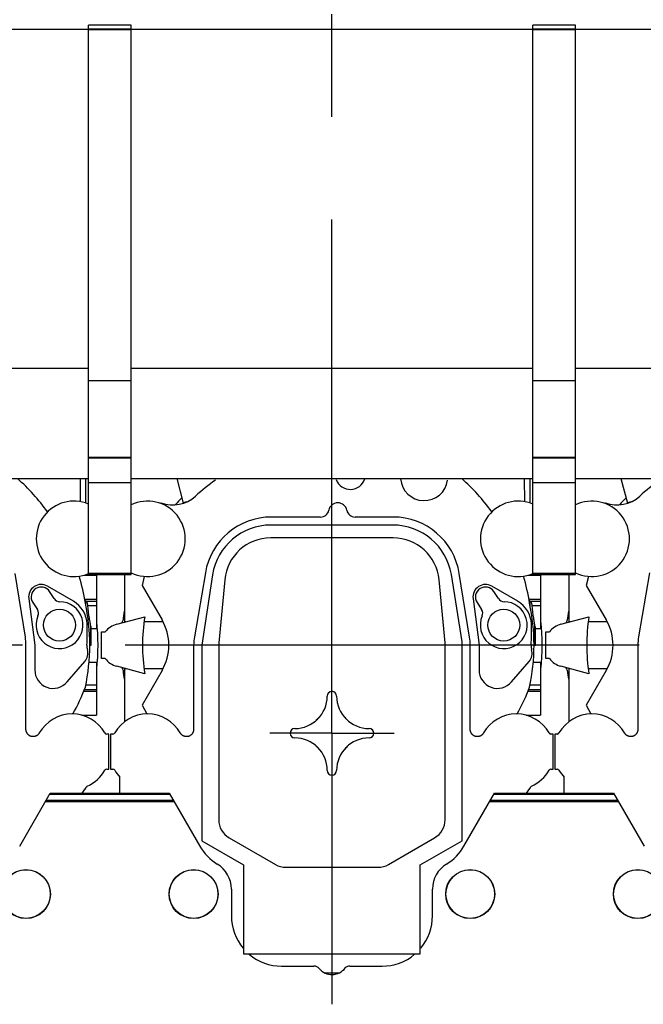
# Model space of a CAD drawing. Header units: millimetres. Extents: x 0 to 1189, y 0 to 841.
# Tile 104 of 169: x 835 to 865, y 300 to 347. Entities that reach past the tile are written whole.
import ezdxf
from ezdxf.enums import TextEntityAlignment as Align

# ---------------------------------------------------------------- set-up
doc = ezdxf.new("R2010")
doc.units = ezdxf.units.MM
doc.header["$LTSCALE"] = 65.395
doc.linetypes.add('CENTER', pattern=[0.6, 0.375, -0.075, 0.075, -0.075])
doc.layers.get('0').update_dxf_attribs({"linetype": 'CONTINUOUS'})
for name, color, linetype in [('1907_210700_31_SIMPLE1_T1_X_PBL1599', 7, 'CONTINUOUS'), ('1907_210700_31_SIMPLE1_T1_X_PBL1619', 7, 'CONTINUOUS'), ('1907_210700_31_SIMPLE1_T1_X_PBL1674', 7, 'CONTINUOUS'), ('1907_210700_31_SIMPLE1_X_ABL1598', 7, 'CONTINUOUS'), ('1907_210700_31_SIMPLE1_X_ABL1618', 7, 'CONTINUOUS'), ('1907_210700_31_SIMPLE1_X_ABL1673', 7, 'CONTINUOUS'), ('1997_000000_TLKGS_MARKETING_ABL1556', 7, 'CONTINUOUS'), ('1997_030000_TLKGS_V_ABL1561', 7, 'CONTINUOUS'), ('1997_100000_TLKGS_V_ABL1562', 7, 'CONTINUOUS'), ('1997_111000_12_SIMPLE1_D_ABL1563', 7, 'CONTINUOUS'), ('1997_111000_12_SIMPLE1_T2_D_PBL1860', 7, 'CONTINUOUS'), ('1997_111000_12_SIMPLE1_T2_D_PBL1861', 7, 'CONTINUOUS'), ('1997_111000_12_SIMPLE1_T2_D_PBL1866', 7, 'CONTINUOUS'), ('1997_171000_05_SIMPLE1_A_ABL1592', 7, 'CONTINUOUS'), ('1997_171000_05_SIMPLE1_T1_A_PBL1595', 7, 'CONTINUOUS'), ('1997_171000_05_SIMPLE1_T4_A_PBL1858', 7, 'CONTINUOUS'), ('1997_171000_05_SIMPLE1_T4_A_PBL1859', 7, 'CONTINUOUS'), ('1997_171000_05_SIMPLE1_T4_A_PBL1862', 7, 'CONTINUOUS'), ('1997_171000_05_SIMPLE1_T4_A_PBL1863', 7, 'CONTINUOUS'), ('1997_200000_TLKGS_V_ABL1597', 7, 'CONTINUOUS'), ('1997_700000_TLKGS_V_ABL1589', 7, 'CONTINUOUS'), ('1997_727000_11_SIMPLE1_B_ABL1590', 7, 'CONTINUOUS'), ('1997_727000_11_SIMPLE1_T1_B_PBL1591', 7, 'CONTINUOUS'), ('9M32C_GENSET_GENERATOR_ABL1523', 7, 'CONTINUOUS'), ('9M32C_GENSET_GENERATOR_T1_PBL1524', 7, 'CONTINUOUS'), ('oben_24_VBL1520', 7, 'CONTINUOUS')]:
    doc.layers.add(name, color=color, linetype=linetype)
doc.styles.get("Standard").update_dxf_attribs({"font": 'txt', "width": 0.6})
doc.dimstyles.new('DIMSTYLE_1', dxfattribs={"dimtxt": 3.5, "dimasz": 3.5, "dimexe": 1.8, "dimexo": 0, "dimgap": 0.875, "dimtad": 1, "dimdec": 0, "dimlfac": 25, "dimdsep": 46, "dimtxsty": 'Standard', "dimblk": '_FILLED', "dimblk1": '_FILLED', "dimblk2": '_FILLED', "dimcen": 0.09, "dimadec": 0, "dimazin": 0, "dimtp": 2, "dimtm": 2, "dimtfac": 1, "dimtdec": 0, "dimtofl": 0, "dimtmove": 0, "dimatfit": 3, "dimldrblk": '_FILLED', "dimfxl": 1, "dimtolj": 1, "dimarcsym": 0})

# ---------------------------------------------------------------- blocks, each defined once
blk = doc.blocks.new('_FILLED')
at = {"color": 0, "linetype": 'ByBlock'}
blk.add_solid([(0, 0), (-1, 0.167), (-1, -0.167)], dxfattribs=at)
blk = doc.blocks.new('*D19')
at = {"color": 2, "linetype": 'Continuous'}
for p, q in [((642.723, 357.473), (642.723, 385.907)), ((1099.502, 327.353), (1099.502, 385.907)), ((642.723, 384.107), (871.113, 384.107)), ((1099.502, 384.107), (871.113, 384.107))]:
    blk.add_line(p, q, dxfattribs=at)
at = {"color": 2, "linetype": 'Continuous', "xscale": 3.5, "yscale": 3.5, "zscale": 3.5, "rotation": 180}
blk.add_blockref('_FILLED', (642.723, 384.107), dxfattribs=at)
at = {"color": 2, "linetype": 'Continuous', "xscale": 3.5, "yscale": 3.5, "zscale": 3.5}
blk.add_blockref('_FILLED', (1099.502, 384.107), dxfattribs=at)
at = {"color": 2, "linetype": 'Continuous', "width": 0.561905}
blk.add_text('11419', height=3.5, dxfattribs=at).set_placement((871.113, 384.982), align=Align.CENTER)
blk = doc.blocks.new('9M32C_GENSET_GENERATOR_T1_PBL1524', base_point=(869.622, 315.041))
at = {"layer": '9M32C_GENSET_GENERATOR_T1_PBL1524', "color": 2, "linetype": 'CENTER'}
blk.add_line((1100.287, 316.873), (638.956, 316.873), dxfattribs=at)
blk = doc.blocks.new('9M32C_GENSET_GENERATOR_ABL1523', base_point=(869.622, 315.041))
at = {"layer": '9M32C_GENSET_GENERATOR_T1_PBL1524'}
blk.add_blockref('9M32C_GENSET_GENERATOR_T1_PBL1524', (869.622, 315.041), dxfattribs=at)
blk = doc.blocks.new('1997_111000_12_SIMPLE1_T2_D_PBL1860', base_point=(828.979, 318.689))
at = {"layer": '1997_111000_12_SIMPLE1_T2_D_PBL1860', "color": 7, "linetype": 'Continuous'}
for centre, radius, start, end in [((829.003, 316.873), 10.04, 135.5256, 138.0367), ((829.003, 316.873), 10.04, 170.6748, 173.1705), ((818.796, 318.096), 0.24, 320.377, 353.1366), ((829.003, 316.873), 10.04, 353.42, 6.58), ((818.796, 315.65), 0.24, 6.8468, 37.5884), ((829.003, 316.873), 10.04, 186.8299, 189.3253), ((829.003, 316.873), 10.04, 340.1995, 340.5388)]:
    blk.add_arc(centre, radius, start, end, dxfattribs=at)
blk = doc.blocks.new('1997_111000_12_SIMPLE1_T2_D_PBL1861', base_point=(850.179, 318.689))
at = {"layer": '1997_111000_12_SIMPLE1_T2_D_PBL1861', "color": 7, "linetype": 'Continuous'}
for centre, radius, start, end in [((850.203, 316.873), 10.04, 135.5256, 138.0367), ((850.203, 316.873), 10.04, 170.6748, 173.1705), ((839.996, 318.096), 0.24, 320.377, 353.1366), ((850.203, 316.873), 10.04, 353.42, 6.58), ((839.996, 315.65), 0.24, 6.8468, 37.5884), ((850.203, 316.873), 10.04, 186.8299, 189.3253), ((850.203, 316.873), 10.04, 340.1995, 340.5388)]:
    blk.add_arc(centre, radius, start, end, dxfattribs=at)
blk = doc.blocks.new('1997_111000_12_SIMPLE1_T2_D_PBL1866', base_point=(871.379, 318.689))
at = {"layer": '1997_111000_12_SIMPLE1_T2_D_PBL1866', "color": 7, "linetype": 'Continuous'}
for centre, radius, start, end in [((871.403, 316.873), 10.04, 135.5256, 138.0367), ((871.403, 316.873), 10.04, 170.6748, 173.1705), ((861.196, 318.096), 0.24, 320.377, 353.1366), ((871.403, 316.873), 10.04, 353.42, 6.58), ((861.196, 315.65), 0.24, 6.8468, 37.5884), ((871.403, 316.873), 10.04, 186.8299, 189.3253), ((871.403, 316.873), 10.04, 340.1995, 340.5388)]:
    blk.add_arc(centre, radius, start, end, dxfattribs=at)
blk = doc.blocks.new('1997_111000_12_SIMPLE1_D_ABL1563', base_point=(913.779, 318.689))
at = {"layer": '1997_111000_12_SIMPLE1_T2_D_PBL1860'}
blk.add_blockref('1997_111000_12_SIMPLE1_T2_D_PBL1860', (828.979, 318.689), dxfattribs=at)
at = {"layer": '1997_111000_12_SIMPLE1_T2_D_PBL1861'}
blk.add_blockref('1997_111000_12_SIMPLE1_T2_D_PBL1861', (850.179, 318.689), dxfattribs=at)
at = {"layer": '1997_111000_12_SIMPLE1_T2_D_PBL1866'}
blk.add_blockref('1997_111000_12_SIMPLE1_T2_D_PBL1866', (871.379, 318.689), dxfattribs=at)
blk = doc.blocks.new('1997_171000_05_SIMPLE1_T1_A_PBL1595', base_point=(916.003, 298.959))
at = {"layer": '1997_171000_05_SIMPLE1_T1_A_PBL1595', "color": 7, "linetype": 'Continuous'}
for p, q in [((835.303, 307.275), (836.764, 309.805)), ((836.764, 309.805), (842.441, 309.805)), ((842.441, 309.805), (843.901, 307.277)), ((856.503, 307.275), (857.964, 309.805)), ((857.964, 309.805), (863.641, 309.805)), ((863.641, 309.805), (865.101, 307.277)), ((836.74, 309.763), (842.465, 309.763)), ((857.94, 309.763), (863.665, 309.763)), ((845.403, 305.231), (845.403, 303.953)), ((855.003, 303.952), (855.003, 305.232)), ((847.803, 301.553), (849.347, 301.553)), ((851.059, 301.553), (852.603, 301.553))]:
    blk.add_line(p, q, dxfattribs=at)
at = {"layer": '1997_171000_05_SIMPLE1_T1_A_PBL1595', "color": 9, "linetype": 'Continuous'}
for p, q in [((836.536, 309.41), (842.669, 309.41)), ((836.577, 309.481), (842.628, 309.481)), ((857.736, 309.41), (863.869, 309.41)), ((857.777, 309.481), (863.828, 309.481))]:
    blk.add_line(p, q, dxfattribs=at)
at = {"layer": '1997_171000_05_SIMPLE1_T1_A_PBL1595', "color": 7, "linetype": 'Continuous'}
for centre, radius, start, end in [((845.979, 308.477), 2.4, 210, 238.6677), ((854.426, 308.477), 2.4, 301.3651, 329.9387), ((844.003, 305.231), 1.4, 0, 58.6677), ((856.403, 305.232), 1.4, 121.3323, 180), ((847.803, 303.953), 2.4, 180, 220.0476), ((852.603, 303.953), 2.4, 320.0846, 359.9734), ((847.803, 303.953), 2.4, 229.9457, 270), ((852.603, 303.953), 2.4, 270, 310.0469), ((849.347, 301.233), 0.32, 39.6353, 90), ((850.205, 301.953), 0.8, 220.1657, 322.3949), ((851.059, 301.233), 0.32, 90, 133.5761)]:
    blk.add_arc(centre, radius, start, end, dxfattribs=at)
blk = doc.blocks.new('1997_171000_05_SIMPLE1_T4_A_PBL1858', base_point=(843.603, 304.993))
at = {"layer": '1997_171000_05_SIMPLE1_T4_A_PBL1858', "color": 7, "linetype": 'Continuous'}
blk.add_circle((843.603, 304.993), 1.17, dxfattribs=at)
at = {"layer": '1997_171000_05_SIMPLE1_T4_A_PBL1858', "color": 9, "linetype": 'Continuous'}
blk.add_circle((843.603, 304.993), 1.161, dxfattribs=at)
blk = doc.blocks.new('1997_171000_05_SIMPLE1_T4_A_PBL1859', base_point=(835.603, 304.993))
at = {"layer": '1997_171000_05_SIMPLE1_T4_A_PBL1859', "color": 7, "linetype": 'Continuous'}
blk.add_circle((835.603, 304.993), 1.17, dxfattribs=at)
at = {"layer": '1997_171000_05_SIMPLE1_T4_A_PBL1859', "color": 9, "linetype": 'Continuous'}
blk.add_circle((835.603, 304.993), 1.161, dxfattribs=at)
blk = doc.blocks.new('1997_171000_05_SIMPLE1_T4_A_PBL1862', base_point=(856.803, 304.993))
at = {"layer": '1997_171000_05_SIMPLE1_T4_A_PBL1862', "color": 7, "linetype": 'Continuous'}
blk.add_circle((856.803, 304.993), 1.17, dxfattribs=at)
at = {"layer": '1997_171000_05_SIMPLE1_T4_A_PBL1862', "color": 9, "linetype": 'Continuous'}
blk.add_circle((856.803, 304.993), 1.161, dxfattribs=at)
blk = doc.blocks.new('1997_171000_05_SIMPLE1_T4_A_PBL1863', base_point=(864.803, 304.993))
at = {"layer": '1997_171000_05_SIMPLE1_T4_A_PBL1863', "color": 7, "linetype": 'Continuous'}
blk.add_circle((864.803, 304.993), 1.17, dxfattribs=at)
at = {"layer": '1997_171000_05_SIMPLE1_T4_A_PBL1863', "color": 9, "linetype": 'Continuous'}
blk.add_circle((864.803, 304.993), 1.161, dxfattribs=at)
blk = doc.blocks.new('1997_171000_05_SIMPLE1_A_ABL1592', base_point=(915.309, 298.959))
at = {"layer": '1997_171000_05_SIMPLE1_T1_A_PBL1595'}
blk.add_blockref('1997_171000_05_SIMPLE1_T1_A_PBL1595', (916.003, 298.959), dxfattribs=at)
at = {"layer": '1997_171000_05_SIMPLE1_T4_A_PBL1858'}
blk.add_blockref('1997_171000_05_SIMPLE1_T4_A_PBL1858', (843.603, 304.993), dxfattribs=at)
at = {"layer": '1997_171000_05_SIMPLE1_T4_A_PBL1859'}
blk.add_blockref('1997_171000_05_SIMPLE1_T4_A_PBL1859', (835.603, 304.993), dxfattribs=at)
at = {"layer": '1997_171000_05_SIMPLE1_T4_A_PBL1862'}
blk.add_blockref('1997_171000_05_SIMPLE1_T4_A_PBL1862', (856.803, 304.993), dxfattribs=at)
at = {"layer": '1997_171000_05_SIMPLE1_T4_A_PBL1863'}
blk.add_blockref('1997_171000_05_SIMPLE1_T4_A_PBL1863', (864.803, 304.993), dxfattribs=at)
blk = doc.blocks.new('1997_100000_TLKGS_V_ABL1562', base_point=(921.363, 307.623))
at = {"layer": '1997_111000_12_SIMPLE1_D_ABL1563'}
blk.add_blockref('1997_111000_12_SIMPLE1_D_ABL1563', (913.779, 318.689), dxfattribs=at)
at = {"layer": '1997_171000_05_SIMPLE1_A_ABL1592'}
blk.add_blockref('1997_171000_05_SIMPLE1_A_ABL1592', (915.309, 298.959), dxfattribs=at)
blk = doc.blocks.new('1997_727000_11_SIMPLE1_T1_B_PBL1591', base_point=(941.438, 340.763))
at = {"layer": '1997_727000_11_SIMPLE1_T1_B_PBL1591', "color": 7, "linetype": 'Continuous'}
for p, q in [((838.583, 320.253), (838.583, 346.47)), ((840.623, 346.47), (838.583, 346.47)), ((840.623, 320.253), (840.623, 346.47)), ((859.783, 320.253), (859.783, 346.47)), ((861.823, 346.47), (859.783, 346.47)), ((861.823, 320.253), (861.823, 346.47)), ((838.583, 346.264), (814.163, 346.264)), ((859.783, 346.264), (840.623, 346.264)), ((880.983, 346.264), (861.823, 346.264)), ((838.583, 330.087), (819.423, 330.087)), ((859.783, 330.087), (840.623, 330.087)), ((880.983, 330.087), (861.823, 330.087)), ((838.583, 329.512), (840.623, 329.512)), ((859.783, 329.512), (861.823, 329.512)), ((838.583, 325.853), (840.623, 325.853)), ((838.583, 325.817), (840.623, 325.817)), ((859.783, 325.853), (861.823, 325.853)), ((859.783, 325.817), (861.823, 325.817)), ((819.423, 324.827), (838.583, 324.827)), ((838.583, 324.639), (840.623, 324.639)), ((840.623, 324.827), (859.783, 324.827)), ((859.783, 324.639), (861.823, 324.639)), ((861.823, 324.827), (880.983, 324.827)), ((838.583, 320.253), (840.623, 320.253)), ((859.783, 320.253), (861.823, 320.253))]:
    blk.add_line(p, q, dxfattribs=at)
at = {"layer": '1997_727000_11_SIMPLE1_T1_B_PBL1591', "color": 9, "linetype": 'Continuous'}
for p, q in [((838.583, 346.303), (840.623, 346.303)), ((838.583, 346.264), (840.623, 346.264)), ((859.783, 346.303), (861.823, 346.303)), ((859.783, 346.264), (861.823, 346.264)), ((838.583, 320.309), (840.623, 320.309)), ((859.783, 320.309), (861.823, 320.309))]:
    blk.add_line(p, q, dxfattribs=at)
blk = doc.blocks.new('1997_727000_11_SIMPLE1_B_ABL1590', base_point=(941.438, 340.763))
at = {"layer": '1997_727000_11_SIMPLE1_T1_B_PBL1591'}
blk.add_blockref('1997_727000_11_SIMPLE1_T1_B_PBL1591', (941.438, 340.763), dxfattribs=at)
blk = doc.blocks.new('1997_700000_TLKGS_V_ABL1589', base_point=(941.438, 340.763))
at = {"layer": '1997_727000_11_SIMPLE1_B_ABL1590'}
blk.add_blockref('1997_727000_11_SIMPLE1_B_ABL1590', (941.438, 340.763), dxfattribs=at)
blk = doc.blocks.new('1907_210700_31_SIMPLE1_T1_X_PBL1599', base_point=(828.848, 324.208))
at = {"layer": '1907_210700_31_SIMPLE1_T1_X_PBL1599', "color": 7, "linetype": 'Continuous'}
for p, q in [((838.21, 323.725), (838.199, 324.827)), ((838.462, 323.661), (838.462, 324.827)), ((835.573, 317.254), (835.082, 320.301)), ((838.358, 320.214), (838.963, 320.214)), ((838.462, 320.214), (838.462, 320.245)), ((838.714, 320.214), (838.714, 320.253)), ((838.963, 320.214), (838.963, 317.677)), ((837.867, 318.974), (836.633, 319.692)), ((836.953, 319.097), (836.733, 319.435)), ((835.736, 319.096), (836.023, 316.873)), ((835.929, 318.911), (836.148, 318.574)), ((838.462, 318.756), (838.462, 318.983)), ((838.462, 318.983), (838.471, 318.982)), ((838.714, 316.873), (838.714, 317.677)), ((838.714, 317.677), (838.963, 317.677)), ((835.603, 312.851), (835.603, 316.873)), ((836.023, 316.873), (836.023, 315.693)), ((838.647, 316.873), (838.714, 316.873)), ((837.571, 315.12), (838.413, 316.102)), ((838.614, 316.069), (838.963, 316.069)), ((838.963, 316.069), (838.963, 313.532)), ((838.268, 313.532), (838.963, 313.532)), ((839.563, 312.633), (839.454, 312.633)), ((839.563, 310.953), (839.563, 312.633)), ((839.454, 310.953), (839.563, 310.953)), ((838.291, 309.805), (838.449, 310.031))]:
    blk.add_line(p, q, dxfattribs=at)
at = {"layer": '1907_210700_31_SIMPLE1_T1_X_PBL1599', "color": 9, "linetype": 'Continuous'}
for p, q in [((838.693, 320.214), (838.693, 320.253)), ((838.404, 319.074), (838.963, 319.074)), ((838.471, 318.982), (838.963, 318.982)), ((838.555, 318.765), (838.963, 318.765)), ((838.693, 316.873), (838.693, 317.777)), ((838.46, 314.981), (838.963, 314.981)), ((838.36, 314.672), (838.963, 314.672)), ((838.397, 314.764), (838.963, 314.764))]:
    blk.add_line(p, q, dxfattribs=at)
at = {"layer": '1907_210700_31_SIMPLE1_T1_X_PBL1599', "color": 7, "linetype": 'Continuous'}
blk.add_circle((837.203, 317.833), 0.76, dxfattribs=at)
for centre, radius, start, end in [((828.453, 317.307), 10.106, 35.9517, 48.1237), ((837.893, 321.953), 1.8, 67.4395, 292.5605), ((828.453, 317.307), 10.106, 8.9646, 16.4634), ((836.331, 319.173), 0.6, 59.82, 187.357), ((836.331, 319.173), 0.48, 33.054, 213.054), ((837.204, 317.832), 1.12, 156.803, 89.305), ((837.221, 319.272), 0.32, 213.054, 269.305), ((837.203, 317.833), 1.32, 2.361, 59.82), ((829.003, 316.873), 9.644, 347.9802, 12.0198), ((835.88, 318.399), 0.32, 336.803, 33.054), ((828.73, 317.484), 9.8, 356.4274, 2.361), ((833.203, 316.873), 2.4, 0, 9.138), ((839.15, 316.833), 0.64, 176.4274, 195.9205), ((837.957, 316.493), 0.6, 319.399, 15.9205), ((836.903, 315.693), 0.88, 180, 319.399), ((829.003, 318.491), 10.106, 331.0066, 338.9708), ((837.803, 311.793), 1.8, 29.6522, 150.3632), ((839.454, 312.733), 0.1, 209.6471, 269.9952), ((837.803, 311.793), 1.8, 293.8211, 330.3478), ((839.454, 310.853), 0.1, 90.0032, 150.3545)]:
    blk.add_arc(centre, radius, start, end, dxfattribs=at)
blk.add_open_spline([(838.462, 318.983), (838.447, 318.985), (838.433, 318.986), (838.419, 318.988)], degree=3, dxfattribs=at)
for points, knots in [([(838.555, 318.765), (838.551, 318.817), (838.544, 318.89), (838.498, 318.979), (838.471, 318.982)], [0, 0, 0, 0, 0.659815, 1, 1, 1, 1]), ([(838.693, 317.777), (838.688, 317.831), (838.667, 317.96), (838.611, 318.287), (838.573, 318.563), (838.555, 318.765)], [0, 0, 0, 0, 0.162521, 0.391991, 1, 1, 1, 1]), ([(838.693, 317.777), (838.695, 317.762), (838.697, 317.738), (838.703, 317.705), (838.707, 317.688), (838.711, 317.677), (838.714, 317.677)], [0, 0, 0, 0, 0.423622, 0.730385, 0.919986, 1, 1, 1, 1]), ([(836.238, 312.683), (836.233, 312.673), (836.22, 312.654), (836.199, 312.626), (836.175, 312.602), (836.149, 312.579), (836.12, 312.56), (836.09, 312.543), (836.058, 312.53), (836.025, 312.52), (835.991, 312.513), (835.957, 312.51), (835.923, 312.51), (835.889, 312.514), (835.855, 312.521), (835.823, 312.531), (835.791, 312.545), (835.762, 312.562), (835.733, 312.581), (835.708, 312.604), (835.684, 312.629), (835.663, 312.656), (835.645, 312.685), (835.63, 312.716), (835.618, 312.749), (835.609, 312.782), (835.604, 312.816), (835.603, 312.839), (835.603, 312.851)], [0, 0, 0, 0, 0.038682, 0.077374, 0.116011, 0.154649, 0.193198, 0.231758, 0.270212, 0.308685, 0.347055, 0.385445, 0.423755, 0.462077, 0.500363, 0.538644, 0.576941, 0.615216, 0.653553, 0.691863, 0.730265, 0.768646, 0.807126, 0.845599, 0.884162, 0.922733, 0.961366, 1, 1, 1, 1]), ([(838.449, 310.031), (838.452, 310.036), (838.455, 310.048), (838.463, 310.064), (838.471, 310.08), (838.481, 310.095), (838.492, 310.109), (838.504, 310.122), (838.517, 310.134), (838.525, 310.144), (838.53, 310.146)], [0, 0, 0, 0, 0.124946, 0.249948, 0.374954, 0.499965, 0.624981, 0.750001, 0.875024, 1, 1, 1, 1])]:
    blk.add_open_spline(points, degree=3, knots=knots, dxfattribs=at)
blk = doc.blocks.new('1907_210700_31_SIMPLE1_X_ABL1598', base_point=(828.848, 324.208))
at = {"layer": '1907_210700_31_SIMPLE1_T1_X_PBL1599'}
blk.add_blockref('1907_210700_31_SIMPLE1_T1_X_PBL1599', (828.848, 324.208), dxfattribs=at)
blk = doc.blocks.new('1907_210700_31_SIMPLE1_T1_X_PBL1619', base_point=(850.048, 324.208))
at = {"layer": '1907_210700_31_SIMPLE1_T1_X_PBL1619', "color": 2, "linetype": 'CENTER'}
for q in [(850.203, 348.687), (847.232, 312.673), (850.203, 299.73), (853.174, 312.673)]:
    blk.add_line((850.203, 312.673), q, dxfattribs=at)
at = {"layer": '1907_210700_31_SIMPLE1_T1_X_PBL1619', "color": 7, "linetype": 'Continuous'}
for p, q in [((842.796, 324.827), (843.111, 323.651)), ((859.41, 323.725), (859.399, 324.827)), ((859.662, 323.661), (859.662, 324.827)), ((842.052, 323.676), (842.043, 323.635)), ((849.659, 322.993), (847.316, 322.993)), ((853.123, 322.993), (851.307, 322.993)), ((853.115, 322.609), (847.291, 322.609)), ((853.125, 321.995), (847.281, 321.995)), ((840.323, 317.993), (840.323, 320.253)), ((841.241, 320.16), (841.142, 319.731)), ((844.162, 320.334), (843.638, 317.279)), ((844.506, 320.233), (843.991, 316.869)), ((856.419, 317.033), (855.903, 320.254)), ((856.773, 317.254), (856.282, 320.301)), ((859.558, 320.214), (860.163, 320.214)), ((859.662, 320.214), (859.662, 320.245)), ((859.914, 320.214), (859.914, 320.253)), ((860.163, 320.214), (860.163, 317.677)), ((841.142, 319.731), (842.095, 318.081)), ((845.091, 320.002), (844.807, 316.986)), ((855.599, 316.986), (855.315, 320.002)), ((859.067, 318.974), (857.833, 319.692)), ((858.153, 319.097), (857.933, 319.435)), ((856.936, 319.096), (857.223, 316.873)), ((857.129, 318.911), (857.348, 318.574)), ((859.662, 318.756), (859.662, 318.983)), ((859.662, 318.983), (859.671, 318.982)), ((839.934, 317.878), (841.268, 318.235)), ((840.365, 317.993), (840.323, 317.993)), ((842.144, 317.993), (841.234, 317.993)), ((839.203, 316.233), (839.203, 317.513)), ((839.203, 317.513), (839.383, 317.513)), ((859.914, 316.873), (859.914, 317.677)), ((859.914, 317.677), (860.163, 317.677)), ((843.603, 316.873), (843.603, 312.851)), ((843.991, 316.869), (843.991, 307.538)), ((844.801, 316.873), (844.801, 308.542)), ((855.605, 308.542), (855.605, 316.873)), ((856.419, 307.538), (856.419, 317.033)), ((856.803, 312.851), (856.803, 316.873)), ((857.223, 316.873), (857.223, 315.693)), ((859.847, 316.873), (859.914, 316.873)), ((839.383, 316.233), (839.203, 316.233)), ((858.771, 315.12), (859.613, 316.102)), ((859.814, 316.069), (860.163, 316.069)), ((860.163, 316.069), (860.163, 313.532)), ((841.268, 315.511), (839.934, 315.868)), ((840.323, 313.233), (840.323, 315.753)), ((840.365, 315.753), (840.323, 315.753)), ((842.095, 315.665), (841.142, 314.015)), ((842.144, 315.753), (841.234, 315.753)), ((841.142, 314.015), (841.363, 313.593)), ((859.468, 313.532), (860.163, 313.532)), ((839.643, 312.633), (839.643, 310.953)), ((839.752, 312.633), (839.643, 312.633)), ((860.763, 312.633), (860.654, 312.633)), ((860.763, 310.953), (860.763, 312.633)), ((839.643, 310.953), (839.752, 310.953)), ((860.654, 310.953), (860.763, 310.953)), ((840.083, 309.805), (840.083, 310.569)), ((859.491, 309.805), (859.649, 310.031)), ((843.991, 307.538), (845.991, 306.383)), ((845.301, 307.676), (847.503, 306.405)), ((852.903, 306.405), (855.105, 307.676)), ((854.419, 306.383), (856.419, 307.538)), ((845.991, 306.383), (845.991, 302.141)), ((848.003, 306.271), (852.404, 306.271)), ((854.419, 302.141), (854.419, 306.383)), ((845.991, 302.141), (854.419, 302.141)), ((849.859, 301.233), (850.552, 301.233)), ((850.522, 301.22), (849.886, 301.22))]:
    blk.add_line(p, q, dxfattribs=at)
at = {"layer": '1907_210700_31_SIMPLE1_T1_X_PBL1619', "color": 9, "linetype": 'Continuous'}
for p, q in [((843.277, 323.72), (843.105, 323.674)), ((859.893, 320.214), (859.893, 320.253)), ((859.604, 319.074), (860.163, 319.074)), ((859.671, 318.982), (860.163, 318.982)), ((859.755, 318.765), (860.163, 318.765)), ((859.893, 316.873), (859.893, 317.777)), ((859.66, 314.981), (860.163, 314.981)), ((859.56, 314.672), (860.163, 314.672)), ((859.597, 314.764), (860.163, 314.764))]:
    blk.add_line(p, q, dxfattribs=at)
at = {"layer": '1907_210700_31_SIMPLE1_T1_X_PBL1619', "color": 7, "linetype": 'Continuous'}
blk.add_circle((858.403, 317.833), 0.76, dxfattribs=at)
for centre, radius, start, end in [((849.653, 317.307), 10.106, 35.9517, 48.1237), ((850.203, 316.873), 9.644, 125.1523, 132.4299), ((851.083, 325.033), 0.72, 200.7276, 342.4305), ((854.603, 324.903), 1.125, 183.9837, 352.3244), ((842.617, 325.171), 1.599, 249.287, 312.4299), ((841.403, 321.953), 1.8, 244.2523, 115.7477), ((850.483, 323.232), 0.44, 11.0331, 168.9669), ((859.093, 321.953), 1.8, 67.4395, 292.5605), ((847.316, 319.793), 3.2, 90, 170.2616), ((849.659, 323.393), 0.4, 270, 348.9669), ((851.307, 323.393), 0.4, 191.0331, 270), ((853.123, 319.793), 3.2, 9.138, 90), ((847.291, 319.789), 2.82, 90, 170.933), ((853.115, 319.781), 2.828, 9.6369, 90), ((847.281, 319.795), 2.2, 89.9986, 174.611), ((853.125, 319.795), 2.2, 5.3895, 90.002), ((849.653, 317.307), 10.106, 8.9646, 16.4634), ((857.531, 319.173), 0.6, 59.82, 187.357), ((857.531, 319.173), 0.48, 33.054, 213.054), ((858.404, 317.832), 1.12, 156.803, 89.305), ((858.421, 319.272), 0.32, 213.054, 269.305), ((858.403, 317.833), 1.32, 2.361, 59.82), ((850.203, 316.873), 9.644, 347.9802, 12.0198), ((857.08, 318.399), 0.32, 336.803, 33.054), ((840.203, 316.873), 1.04, 105, 142.0201), ((850.203, 316.873), 9.039, 171.3336, 188.6664), ((840.003, 316.873), 2.416, 330, 30), ((849.93, 317.484), 9.8, 356.4274, 2.361), ((846.003, 316.873), 2.4, 170.2616, 180), ((846.001, 316.873), 1.2, 174.6024, 179.9933), ((854.405, 316.873), 1.2, 0.0067, 5.3976), ((854.403, 316.873), 2.4, 0, 9.138), ((860.35, 316.833), 0.64, 176.4274, 195.9205), ((859.157, 316.493), 0.6, 319.399, 15.9205), ((840.203, 316.873), 1.04, 217.9799, 255), ((858.103, 315.693), 0.88, 180, 319.399), ((850.203, 314.448), 0.225, 0, 180), ((850.203, 318.491), 10.106, 331.0066, 338.9708), ((848.428, 314.448), 1.551, 270, 360), ((851.978, 314.448), 1.551, 180, 270), ((841.403, 311.793), 1.8, 29.6368, 150.3478), ((859.003, 311.793), 1.8, 29.6522, 150.3632), ((850.203, 312.673), 0.971, 128.2548, 141.7452), ((850.203, 312.673), 0.971, 38.2548, 51.7452), ((839.752, 312.733), 0.1, 270.0031, 330.3546), ((848.428, 312.673), 0.225, 90, 270), ((851.978, 312.673), 0.225, 270, 90), ((860.654, 312.733), 0.1, 209.6471, 269.9952), ((848.428, 310.898), 1.551, 0, 90), ((851.978, 310.898), 1.551, 90, 180), ((850.203, 312.673), 0.971, 218.2548, 231.7452), ((850.203, 312.673), 0.971, 308.2548, 321.7452), ((839.752, 310.853), 0.1, 29.6471, 89.9952), ((841.403, 311.793), 1.8, 209.6522, 222.8334), ((850.203, 310.898), 0.225, 180, 360), ((859.003, 311.793), 1.8, 293.8211, 330.3478), ((860.654, 310.853), 0.1, 90.0032, 150.3545), ((845.801, 308.542), 1, 180.0005, 239.9997), ((854.605, 308.542), 1, 300.0003, 359.9995), ((848.003, 307.271), 1, 240.0008, 270), ((852.403, 307.271), 1, 270.0011, 300.0003)]:
    blk.add_arc(centre, radius, start, end, dxfattribs=at)
blk.add_open_spline([(859.662, 318.983), (859.647, 318.985), (859.633, 318.986), (859.619, 318.988)], degree=3, dxfattribs=at)
for points, knots in [([(859.755, 318.765), (859.751, 318.817), (859.744, 318.89), (859.698, 318.979), (859.671, 318.982)], [0, 0, 0, 0, 0.659815, 1, 1, 1, 1]), ([(859.893, 317.777), (859.888, 317.831), (859.867, 317.96), (859.811, 318.287), (859.773, 318.563), (859.755, 318.765)], [0, 0, 0, 0, 0.162521, 0.391991, 1, 1, 1, 1]), ([(859.893, 317.777), (859.895, 317.762), (859.897, 317.738), (859.903, 317.705), (859.907, 317.688), (859.911, 317.677), (859.914, 317.677)], [0, 0, 0, 0, 0.423622, 0.730385, 0.919986, 1, 1, 1, 1]), ([(843.603, 312.851), (843.603, 312.839), (843.602, 312.816), (843.597, 312.782), (843.588, 312.749), (843.576, 312.716), (843.561, 312.685), (843.543, 312.656), (843.522, 312.629), (843.498, 312.604), (843.472, 312.581), (843.444, 312.562), (843.415, 312.545), (843.383, 312.531), (843.351, 312.521), (843.317, 312.514), (843.283, 312.51), (843.249, 312.51), (843.215, 312.513), (843.181, 312.52), (843.148, 312.53), (843.116, 312.543), (843.086, 312.56), (843.057, 312.579), (843.031, 312.602), (843.007, 312.626), (842.986, 312.654), (842.973, 312.673), (842.968, 312.683)], [0, 0, 0, 0, 0.038634, 0.077267, 0.115838, 0.154401, 0.192874, 0.231354, 0.269735, 0.308136, 0.346447, 0.384784, 0.423059, 0.461356, 0.499637, 0.537922, 0.576245, 0.614555, 0.652945, 0.691315, 0.729788, 0.768242, 0.806802, 0.84535, 0.883989, 0.922625, 0.961318, 1, 1, 1, 1]), ([(857.438, 312.683), (857.433, 312.673), (857.42, 312.654), (857.399, 312.626), (857.375, 312.602), (857.349, 312.579), (857.32, 312.56), (857.29, 312.543), (857.258, 312.53), (857.225, 312.52), (857.191, 312.513), (857.157, 312.51), (857.123, 312.51), (857.089, 312.514), (857.055, 312.521), (857.023, 312.531), (856.991, 312.545), (856.962, 312.562), (856.933, 312.581), (856.908, 312.604), (856.884, 312.629), (856.863, 312.656), (856.845, 312.685), (856.83, 312.716), (856.818, 312.749), (856.809, 312.782), (856.804, 312.816), (856.803, 312.839), (856.803, 312.851)], [0, 0, 0, 0, 0.038682, 0.077374, 0.116011, 0.154649, 0.193198, 0.231758, 0.270212, 0.308685, 0.347055, 0.385445, 0.423755, 0.462077, 0.500363, 0.538644, 0.576941, 0.615216, 0.653553, 0.691863, 0.730265, 0.768646, 0.807126, 0.845599, 0.884162, 0.922733, 0.961366, 1, 1, 1, 1]), ([(859.649, 310.031), (859.652, 310.036), (859.655, 310.048), (859.663, 310.064), (859.671, 310.08), (859.681, 310.095), (859.692, 310.109), (859.704, 310.122), (859.717, 310.134), (859.725, 310.144), (859.73, 310.146)], [0, 0, 0, 0, 0.124946, 0.249948, 0.374954, 0.499965, 0.624981, 0.750001, 0.875024, 1, 1, 1, 1])]:
    blk.add_open_spline(points, degree=3, knots=knots, dxfattribs=at)
blk = doc.blocks.new('1907_210700_31_SIMPLE1_X_ABL1618', base_point=(850.048, 324.208))
at = {"layer": '1907_210700_31_SIMPLE1_T1_X_PBL1619'}
blk.add_blockref('1907_210700_31_SIMPLE1_T1_X_PBL1619', (850.048, 324.208), dxfattribs=at)
blk = doc.blocks.new('1907_210700_31_SIMPLE1_T1_X_PBL1674', base_point=(871.248, 324.208))
at = {"layer": '1907_210700_31_SIMPLE1_T1_X_PBL1674', "color": 7, "linetype": 'Continuous'}
for p, q in [((863.996, 324.827), (864.311, 323.651)), ((863.252, 323.676), (863.243, 323.635)), ((861.523, 317.993), (861.523, 320.253)), ((862.441, 320.16), (862.342, 319.731)), ((865.362, 320.334), (864.838, 317.279)), ((862.342, 319.731), (863.295, 318.081)), ((861.134, 317.878), (862.468, 318.235)), ((861.565, 317.993), (861.523, 317.993)), ((863.344, 317.993), (862.434, 317.993)), ((860.403, 316.233), (860.403, 317.513)), ((860.403, 317.513), (860.583, 317.513)), ((864.803, 316.873), (864.803, 312.851)), ((860.583, 316.233), (860.403, 316.233)), ((862.468, 315.511), (861.134, 315.868)), ((861.523, 313.233), (861.523, 315.753)), ((861.565, 315.753), (861.523, 315.753)), ((863.295, 315.665), (862.342, 314.015)), ((863.344, 315.753), (862.434, 315.753)), ((862.342, 314.015), (862.563, 313.593)), ((860.843, 312.633), (860.843, 310.953)), ((860.952, 312.633), (860.843, 312.633)), ((860.843, 310.953), (860.952, 310.953)), ((861.283, 309.805), (861.283, 310.569))]:
    blk.add_line(p, q, dxfattribs=at)
at = {"layer": '1907_210700_31_SIMPLE1_T1_X_PBL1674', "color": 9, "linetype": 'Continuous'}
blk.add_line((864.477, 323.72), (864.305, 323.674), dxfattribs=at)
at = {"layer": '1907_210700_31_SIMPLE1_T1_X_PBL1674', "color": 7, "linetype": 'Continuous'}
for centre, radius, start, end in [((871.403, 316.873), 9.644, 125.1523, 132.4299), ((863.817, 325.171), 1.599, 249.287, 312.4299), ((862.603, 321.953), 1.8, 244.2523, 115.7477), ((861.403, 316.873), 1.04, 105, 142.0201), ((871.403, 316.873), 9.039, 171.3336, 188.6664), ((861.203, 316.873), 2.416, 330, 30), ((867.203, 316.873), 2.4, 170.2616, 180), ((861.403, 316.873), 1.04, 217.9799, 255), ((862.603, 311.793), 1.8, 29.6368, 150.3478), ((860.952, 312.733), 0.1, 270.0031, 330.3546), ((860.952, 310.853), 0.1, 29.6471, 89.9952), ((862.603, 311.793), 1.8, 209.6522, 222.8334)]:
    blk.add_arc(centre, radius, start, end, dxfattribs=at)
blk.add_open_spline([(864.803, 312.851), (864.803, 312.839), (864.802, 312.816), (864.797, 312.782), (864.788, 312.749), (864.776, 312.716), (864.761, 312.685), (864.743, 312.656), (864.722, 312.629), (864.698, 312.604), (864.672, 312.581), (864.644, 312.562), (864.615, 312.545), (864.583, 312.531), (864.551, 312.521), (864.517, 312.514), (864.483, 312.51), (864.449, 312.51), (864.415, 312.513), (864.381, 312.52), (864.348, 312.53), (864.316, 312.543), (864.286, 312.56), (864.257, 312.579), (864.231, 312.602), (864.207, 312.626), (864.186, 312.654), (864.173, 312.673), (864.168, 312.683)], degree=3, knots=[0, 0, 0, 0, 0.038634, 0.077267, 0.115838, 0.154401, 0.192874, 0.231354, 0.269735, 0.308136, 0.346447, 0.384784, 0.423059, 0.461356, 0.499637, 0.537922, 0.576245, 0.614555, 0.652945, 0.691315, 0.729788, 0.768242, 0.806802, 0.84535, 0.883989, 0.922625, 0.961318, 1, 1, 1, 1], dxfattribs=at)
blk = doc.blocks.new('1907_210700_31_SIMPLE1_X_ABL1673', base_point=(871.248, 324.208))
at = {"layer": '1907_210700_31_SIMPLE1_T1_X_PBL1674'}
blk.add_blockref('1907_210700_31_SIMPLE1_T1_X_PBL1674', (871.248, 324.208), dxfattribs=at)
blk = doc.blocks.new('1997_200000_TLKGS_V_ABL1597', base_point=(923.303, 324.225))
at = {"layer": '1907_210700_31_SIMPLE1_X_ABL1598'}
blk.add_blockref('1907_210700_31_SIMPLE1_X_ABL1598', (828.848, 324.208), dxfattribs=at)
at = {"layer": '1907_210700_31_SIMPLE1_X_ABL1618'}
blk.add_blockref('1907_210700_31_SIMPLE1_X_ABL1618', (850.048, 324.208), dxfattribs=at)
at = {"layer": '1907_210700_31_SIMPLE1_X_ABL1673'}
blk.add_blockref('1907_210700_31_SIMPLE1_X_ABL1673', (871.248, 324.208), dxfattribs=at)
blk = doc.blocks.new('1997_030000_TLKGS_V_ABL1561', base_point=(936.463, 318.962))
at = {"layer": '1997_100000_TLKGS_V_ABL1562'}
blk.add_blockref('1997_100000_TLKGS_V_ABL1562', (921.363, 307.623), dxfattribs=at)
at = {"layer": '1997_200000_TLKGS_V_ABL1597'}
blk.add_blockref('1997_200000_TLKGS_V_ABL1597', (923.303, 324.225), dxfattribs=at)
at = {"layer": '1997_700000_TLKGS_V_ABL1589'}
blk.add_blockref('1997_700000_TLKGS_V_ABL1589', (941.438, 340.763), dxfattribs=at)
blk = doc.blocks.new('1997_000000_TLKGS_MARKETING_ABL1556', base_point=(949.123, 318.962))
at = {"layer": '1997_030000_TLKGS_V_ABL1561'}
blk.add_blockref('1997_030000_TLKGS_V_ABL1561', (936.463, 318.962), dxfattribs=at)
blk = doc.blocks.new('OBEN_24_VBL1520', base_point=(870.185, 318.48))
at = {"layer": '1997_000000_TLKGS_MARKETING_ABL1556'}
blk.add_blockref('1997_000000_TLKGS_MARKETING_ABL1556', (949.123, 318.962), dxfattribs=at)
at = {"layer": '9M32C_GENSET_GENERATOR_ABL1523'}
blk.add_blockref('9M32C_GENSET_GENERATOR_ABL1523', (869.622, 315.041), dxfattribs=at)

msp = doc.modelspace()

# ---------------------------------------------------------------- block references
at = {"layer": 'oben_24_VBL1520'}
msp.add_blockref('OBEN_24_VBL1520', (870.18458, 318.48032), dxfattribs=at)

# ---------------------------------------------------------------- dimensions: what is measured, and where the dimension line sits
at = {"color": 2, "linetype": 'Continuous'}
dim = msp.add_linear_dim(base=(1099.50217, 384.10739), p1=(642.72299, 357.47299), p2=(1099.50217, 327.35299), dimstyle='DIMSTYLE_1', dxfattribs=at)
dim.commit()
dim.dimension.update_dxf_attribs({"geometry": '*D19', "text_midpoint": (870.77925, 384.10739), "dimtype": 160})

doc.saveas('drawing.dxf')
